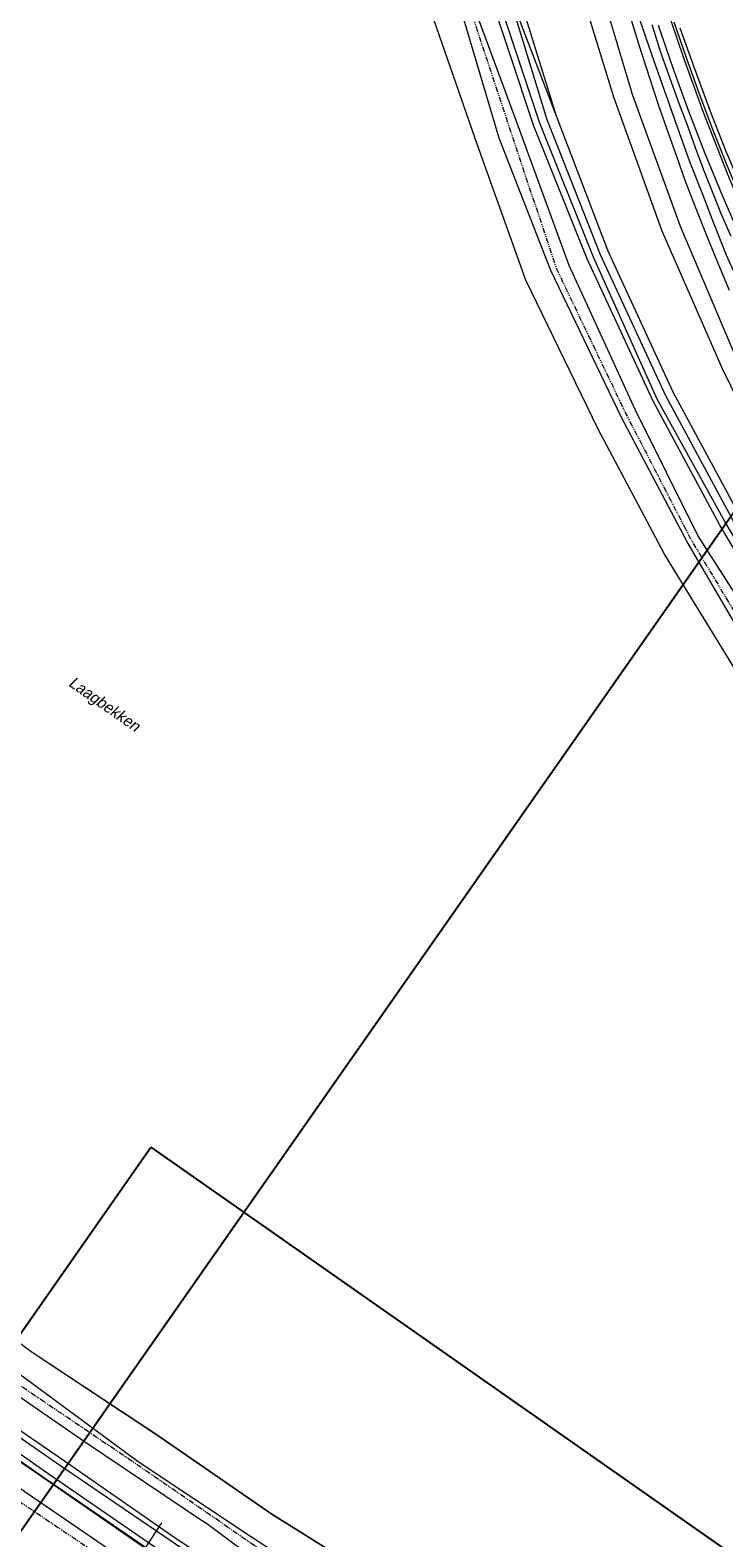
# Model space of a CAD drawing. Header units: metres. Extents: x 69428 to 72581, y 405279 to 408746.
# Tile 16 of 39: x 70063 to 70308, y 407786 to 408319. Entities that reach past the tile are written whole.
import ezdxf

# ---------------------------------------------------------------- set-up
doc = ezdxf.new("R2010")
doc.units = ezdxf.units.M
doc.linetypes.add('PHANTOM2', pattern=[1.25, 0.625, -0.125, 0.125, -0.125, 0.125, -0.125])
doc.layers.add('Bladindeling', color=1, linetype='CONTINUOUS', plot=False)
for name, color, linetype, lineweight in [('BS-BINNENKRUINLIJN-KPN', 253, 'CONTINUOUS', 0), ('BS-BINNENTEENLIJN-KPN', 253, 'CONTINUOUS', 0), ('BS-BREEKLIJN', 253, 'CONTINUOUS', 0), ('BS-DWARSPROFIELLOKATIE_GEMETEN', 1, 'CONTINUOUS', 18), ('BS-GELEIDERAIL', 253, 'CONTINUOUS', 0), ('BS-HOOGTELIJN', 253, 'CONTINUOUS', 0), ('BS-KANT-KREUKELBERM', 35, 'PHANTOM2', 0), ('BS-KANT-VERHARDING', 253, 'CONTINUOUS', 0), ('BS-KANT-WATER', 253, 'CONTINUOUS', 0), ('BS-KRUINLIJN', 253, 'CONTINUOUS', 0), ('BS-OVERIG-KPN', 253, 'CONTINUOUS', 0), ('BS-Overige namen', 7, 'CONTINUOUS', 25), ('BS-SCHEIDINGSL-TALUDBEKL-ONZB', 253, 'CONTINUOUS', 0), ('BS-STORTSTEENLIJN', 253, 'CONTINUOUS', 0), ('BS-TUSSENBERM', 253, 'CONTINUOUS', 0), ('THEORETISCHE_NULLIJN', 1, 'CONTINUOUS', 0), ('TL-5.0mm Tekst', 4, 'CONTINUOUS', 50)]:
    doc.layers.add(name, color=color, linetype=linetype, lineweight=lineweight)
doc.styles.add('StagCAD', font='StagCAD.ttf')

# ---------------------------------------------------------------- blocks, each defined once
blk = doc.blocks.new('riviernaam')
at = {"layer": 'TL-5.0mm Tekst', "style": 'StagCAD', "oblique": 10}
blk.add_attdef('NAAM', (0, 0), '', height=4, dxfattribs=at)

msp = doc.modelspace()

# ---------------------------------------------------------------- linework, layer by layer
at = {"layer": 'Bladindeling'}
for points in [[(70059.480826, 408602.441538), (70442.02483, 408334.581343), (69982.590105, 407678.440555), (69600.0461, 407946.300751)], [(70105.836814, 407924.192969), (70879.116344, 407382.736813), (70723.103553, 407159.927457), (69949.824023, 407701.383613)]]:
    msp.add_lwpolyline(points, close=True, dxfattribs=at)
at = {"layer": 'BS-BINNENKRUINLIJN-KPN'}
for points in [[(70278.308, 408323.579), (70282.029, 408312.822), (70285.8, 408302.125), (70289.156, 408292.435), (70292.562, 408282.801), (70296.218, 408272.564), (70300.586, 408261.608), (70304.654, 408251.152), (70309.273, 408239.55), (70313.493, 408230.186), (70318.291, 408219.265), (70323.431, 408208.555), (70328.267, 408197.917), (70333.288, 408188.475), (70338.801, 408177.889), (70344.656, 408167.502), (70350.123, 408157.66), (70355.404, 408148.184), (70361.532, 408137.453), (70368.344, 408125.528), (70374.923, 408114.814), (70379.411, 408108.015), (70383.605, 408101.673)], [(70292.89, 408319.764), (70297.742, 408306.021), (70303.919, 408289.384), (70309.108, 408276.244), (70313.585, 408265.736), (70319.571, 408251.565), (70324.422, 408240.967), (70328.892, 408231.604), (70334.647, 408220.474), (70339.545, 408210.496), (70345.154, 408199.234), (70350.742, 408188.819), (70355.836, 408179.691), (70361.505, 408169.536), (70366.918, 408160.344), (70372.818, 408150.824), (70377.923, 408143.202), (70383.545, 408134.285), (70387.258, 408128.063)]]:
    msp.add_lwpolyline(points, dxfattribs=at)
at = {"layer": 'BS-BINNENTEENLIJN-KPN'}
msp.add_lwpolyline([(70310.98, 408246.07), (70307.54, 408253.81), (70304.353, 408261.817), (70301.325, 408269.521), (70298.369, 408277.388), (70295.616, 408285.027), (70292.777, 408292.72), (70289.447, 408301.857), (70286.115, 408311.132), (70283.098, 408320.926)], dxfattribs=at)
at = {"layer": 'BS-BREEKLIJN'}
msp.add_lwpolyline([(70249.186393, 408288.625029), (70230.953436, 408336.290175)], dxfattribs=at)
at = {"layer": 'BS-DWARSPROFIELLOKATIE_GEMETEN'}
msp.add_lwpolyline([(70078.162635, 407743.177526), (70109.63286, 407791.486722)], dxfattribs=at)
at = {"layer": 'BS-GELEIDERAIL'}
msp.add_lwpolyline([(70290.692, 408321.927), (70295.055, 408309.333), (70299.556, 408296.804), (70304.431, 408284.02), (70309.258, 408271.906), (70315.626, 408256.693), (70320.42, 408245.84), (70326.795, 408231.912), (70331.54, 408221.879), (70337.12, 408210.305), (70342.807, 408199.324), (70348.613, 408188.304), (70355.186, 408176.285), (70362.338, 408163.686), (70369.554, 408151.479), (70377.087, 408139.047), (70382.254, 408130.915), (70385.131, 408126.387)], dxfattribs=at)
at = {"layer": 'BS-HOOGTELIJN'}
msp.add_lwpolyline([(70794.130956, 407700.23506), (70750.189745, 407722.428023), (70703.749653, 407744.668974), (70658.759887, 407769.223868), (70612.566332, 407797.114231), (70570.874287, 407824.844895), (70527.011972, 407857.867277), (70489.915084, 407890.758806), (70454.105364, 407925.611068), (70420.088887, 407963.797548), (70386.57848, 408003.669561), (70352.252715, 408048.764933), (70323.316283, 408090.521788), (70295.412972, 408138.214275), (70272.156198, 408182.059821), (70247.22225, 408234.049842), (70228.996118, 408280.793151), (70214.283213, 408330.57326)], dxfattribs=at)
at = {"layer": 'BS-KANT-KREUKELBERM', "ltscale": 3, "flags": 128}
for points in [[(70158.919, 408521.003), (70171.247235, 408481.262215), (70177.119427, 408461.324607), (70183.916263, 408436.109689), (70191.281982, 408413.566243), (70203.135975, 408379.65464), (70217.063038, 408331.343494), (70233.27454, 408282.360591), (70249.23838, 408234.634639), (70273.859397, 408183.207518), (70296.870454, 408138.826147), (70325.050027, 408091.817092), (70352.252715, 408048.764933), (70387.580972, 408004.680261), (70420.088887, 407963.797548), (70455.653573, 407926.833106), (70491.491493, 407892.289863), (70528.961655, 407860.06746), (70572.824099, 407827.436381), (70614.393117, 407800.233607), (70660.568977, 407771.803961), (70705.444847, 407748.154893), (70751.779707, 407725.178969), (70795.803762, 407702.883592), (70842.729263, 407679.751596), (70886.882707, 407657.587624), (70929.389624, 407636.075063), (70973.192591, 407612.904716), (71035.916465, 407579.557449), (71080.641822, 407557.132706), (71124.391702, 407530.45552), (71139.669516, 407520.627353), (71146.061042, 407512.982255), (71151.039214, 407504.994382), (71144.556191, 407502.15417), (71141.800101, 407480.655428), (71126.430916, 407447.686919), (71123.461104, 407438.55287), (71122.971283, 407432.23668), (71113.884759, 407409.150793), (71088.968418, 407360.19553), (71066.074025, 407317.298185), (71048.313781, 407291.058234), (71022.633052, 407250.294319), (71025.082089, 407246.507048), (71024.364841, 407239.229964), (71014.393459, 407229.793322), (70997.053563, 407224.91458), (70984.239498, 407226.100928), (70974.494096, 407227.489669), (70953.853781, 407231.09008), (70945.394256, 407234.164407), (70934.590252, 407239.822402), (70923.353647, 407246.291254), (70916.61435, 407251.296716), (70892.386393, 407268.852464), (70856.327489, 407292.5645), (70814.697171, 407320.460955), (70772.008202, 407349.437567), (70730.861536, 407378.263417), (70690.724638, 407404.892131), (70649.885997, 407433.129913), (70624.040439, 407450.643148), (70584.04586, 407479.802332), (70542.751737, 407508.29266), (70501.029855, 407535.273217), (70461.121377, 407564.223829), (70419.530357, 407591.959659), (70380.365728, 407619.766582), (70344.185472, 407644.493923), (70301.875907, 407672.896837), (70262.339764, 407702.087603), (70222.115999, 407729.23782), (70180.576468, 407757.414226), (70140.007839, 407785.116654), (70100.712304, 407812.199772), (70057.849847, 407841.127622), (70017.136649, 407870.951545), (69976.107942, 407899.30187), (69934.259511, 407927.830076), (69913.122124, 407942.386291), (69886.511347, 407960.809282), (69874.042819, 407978.0079), (69869.601099, 407999.104917), (69871.070848, 408015.093468), (69891.860952, 408062.14858), (69910.887133, 408097.906973), (69938.85022, 408140.139322), (69965.746621, 408178.702964), (69982.161707, 408202.124154), (69994.616226, 408217.23699), (70014.384083, 408257.335543), (70021.291589, 408273.74489), (70023.951449, 408273.076987), (70027.365491, 408278.318513), (70030.504387, 408272.277775), (70032.297535, 408272.512868)], [(69839.81305, 407955.365455), (69848.883211, 407943.529326), (69871.919327, 407928.321187), (69933.288852, 407886.878334), (69937.622106, 407883.590197), (69978.353242, 407854.372883), (70015.269144, 407830.308739), (70061.687527, 407797.453564), (70097.757306, 407773.256841), (70103.878511, 407769.232813), (70120.00499, 407758.058097), (70159.868979, 407730.505927), (70179.956974, 407717.243172), (70200.480869, 407702.226987), (70242.900206, 407672.958375), (70262.408602, 407660.489925), (70324.66777, 407617.817022), (70343.925094, 407603.663725), (70364.558164, 407589.510429), (70405.879891, 407560.784201), (70426.72798, 407546.888235), (70446.110241, 407532.992269), (70487.147494, 407505.279461), (70509.790363, 407490.328815), (70528.424094, 407476.709762), (70569.3584, 407448.266174), (70591.679128, 407433.509358), (70609.750942, 407420.126032), (70630.750685, 407406.081344), (70673.933981, 407376.480141), (70682.039103, 407370.774789), (70715.567026, 407346.769986), (70756.626534, 407319.528253), (70795.656666, 407292.516021), (70838.961462, 407263.310452), (70872.555579, 407240.068272), (70905.627491, 407217.337016), (70922.861066, 407207.395148), (70937.510111, 407200.712351), (70953.670848, 407194.249748), (70974.473037, 407189.893465), (70979.044194, 407189.318362), (71002.388989, 407189.473561), (71025.206447, 407192.948138), (71047.35823, 407197.558768), (71068.005458, 407207.765446), (71089.05829, 407220.823057), (71107.713458, 407236.066954), (71113.577816, 407243.591701), (71127.044929, 407260.201396), (71138.964151, 407279.432539), (71150.035966, 407300.568547), (71164.801265, 407330.209454), (71172.386206, 407343.578605), (71193.38308, 407384.688926), (71211.604615, 407418.658175), (71216.024832, 407426.994377), (71230.751897, 407448.141291), (71241.171573, 407457.717849), (71251.063367, 407463.139584), (71265.109021, 407464.633104), (71265.552429, 407464.646601), (71278.467273, 407463.916106), (71282.141213, 407462.752275), (71290.873534, 407459.83463), (71291.912346, 407459.076036)]]:
    msp.add_lwpolyline(points, dxfattribs=at)
at = {"layer": 'BS-KANT-VERHARDING'}
for points in [[(70228.281901, 408613.111511), (70229.907032, 408568.811747), (70231.6161, 408530.4328), (70234.972315, 408488.116905), (70240.666027, 408443.054089), (70249.752495, 408393.481761), (70261.261656, 408345.567113), (70275.750659, 408297.212733)], [(71087.292552, 407566.238439), (71042.34873, 407590.165162), (70978.656729, 407623.714338), (70934.775524, 407646.76605), (70892.555935, 407668.342588), (70848.15146, 407690.358111), (70801.272207, 407713.845505), (70757.802312, 407735.686158), (70710.920379, 407758.770861), (70666.136979, 407782.36401), (70620.528495, 407809.808439), (70579.083672, 407838.383396), (70538.239043, 407870.08911), (70501.343102, 407902.170117), (70465.606408, 407936.135145), (70431.967573, 407973.382901), (70398.257077, 408012.733304), (70364.178296, 408057.511431), (70336.347493, 408098.857056), (70308.73226, 408145.311537), (70284.849318, 408188.572357), (70262.33649, 408238.832134), (70243.319685, 408286.183198), (70226.989051, 408335.427904)], [(71089.590572, 407569.76125), (71044.154572, 407593.581949), (70980.311907, 407626.826621), (70936.479689, 407650.055407), (70894.266521, 407671.203597), (70849.718903, 407693.752593), (70802.775613, 407716.940803), (70759.517993, 407739.059312), (70712.894799, 407762.416173), (70668.029375, 407785.945148), (70622.76476, 407813.228186), (70581.373415, 407842.025425), (70540.430076, 407872.901622), (70503.274691, 407903.938327), (70468.018885, 407938.165902), (70433.853404, 407974.73952), (70400.563382, 408014.603603), (70366.948667, 408059.343005), (70339.013762, 408100.449958), (70311.214206, 408146.517543), (70287.914888, 408189.78434), (70264.842088, 408239.630116), (70245.972318, 408287.266996), (70230.953436, 408336.290175)], [(70852.650057, 407706.377669), (70809.280876, 407729.229398), (70765.357452, 407752.406917), (70720.855443, 407776.043997), (70677.112088, 407800.480818), (70634.261084, 407827.298684), (70593.475436, 407855.876464), (70554.150203, 407887.05072), (70516.58306, 407920.42784), (70480.829127, 407955.654835), (70447.122902, 407993.008258), (70416.163898, 408031.360892), (70386.742712, 408071.98789), (70359.351155, 408114.850193), (70334.513627, 408159.012148), (70312.845863, 408202.959651), (70293.035282, 408249.61254), (70275.750659, 408297.212733)], [(69848.829186, 408026.738016), (69845.860856, 408015.532426), (69844.339573, 408001.641845), (69845.738314, 407985.708545), (69848.685153, 407975.164963), (69855.664084, 407961.445973), (69863.734402, 407952.12763), (69882.466842, 407938.125807), (69901.903469, 407925.475695), (69943.531554, 407895.899053), (69987.71396, 407865.385252), (70029.87915, 407836.559561), (70069.888574, 407808.736572), (70110.689518, 407780.665229)], [(69853.2767, 408025.219354), (69850.11936, 408014.779047), (69848.550984, 408001.351916), (69850.09036, 407985.860002), (69852.813975, 407977.303594), (69859.00581, 407963.806821), (69866.323623, 407954.843268), (69884.844435, 407941.190185), (69904.057711, 407928.608875), (69946.186601, 407899.750876), (69990.611679, 407869.100987), (70032.687, 407840.301152), (70072.498919, 407812.686683), (70113.681802, 407784.66344), (70130.526111, 407772.773116)]]:
    msp.add_lwpolyline(points, dxfattribs=at)
at = {"layer": 'BS-KANT-WATER'}
for points in [[(70789.880052, 407691.72021), (70745.98181, 407713.712739), (70699.386912, 407736.514439), (70653.990182, 407761.037344), (70607.901002, 407788.937402), (70565.711302, 407817.199154), (70522.999479, 407852.041389), (70484.134813, 407885.318552), (70447.855783, 407919.694), (70413.004812, 407958.363577), (70379.209543, 407997.821544), (70344.547973, 408044.19302), (70316.456556, 408086.547033), (70287.374543, 408133.763216), (70263.939886, 408177.943458), (70238.367238, 408230.662856), (70221.282378, 408278.307644), (70204.02207, 408328.143424)], [(70386.926286, 407629.46602), (70352.271351, 407655.125634), (70312.853626, 407682.182475), (70270.196769, 407712.548301), (70230.023229, 407740.56451), (70187.881933, 407769.912025), (70148.62161, 407794.485071), (70107.897506, 407822.522471), (70063.891398, 407851.699845), (70024.709478, 407880.55183)]]:
    msp.add_lwpolyline(points, dxfattribs=at)
at = {"layer": 'BS-KRUINLIJN'}
for points in [[(70805.521269, 407722.154991), (70760.443513, 407744.010818), (70716.153167, 407767.19436), (70671.456277, 407791.070267), (70627.914067, 407817.972772), (70587.06384, 407847.65749), (70546.571404, 407878.625944), (70509.406119, 407912.796838), (70474.131183, 407950.016494), (70440.802877, 407988.061333), (70413.638656, 408022.817291), (70381.024647, 408069.068675), (70354.562302, 408110.456393), (70328.972828, 408156.293257), (70307.89165, 408199.281345), (70286.603322, 408247.93577), (70269.488611, 408295.370635), (70255.458509, 408341.015778)], [(69847.00512, 407975.892021), (69854.245843, 407960.798501), (69862.971055, 407949.961776), (69879.226484, 407937.373057), (69900.495838, 407923.550239), (69942.213638, 407893.961117), (69986.389716, 407863.720734), (70028.758354, 407834.901895), (70068.681385, 407807.003598), (70109.490491, 407779.164565)], [(69905.408816, 407930.55846), (69947.309045, 407901.636678), (69992.431377, 407870.589989), (70033.787184, 407841.843233), (70073.79335, 407814.447913), (70114.757472, 407785.917642), (70131.839068, 407774.643724)]]:
    msp.add_lwpolyline(points, dxfattribs=at)
at = {"layer": 'BS-OVERIG-KPN'}
for points in [[(70310.421, 408227.019), (70306.476, 408236.341), (70302.516, 408246.089), (70298.657, 408255.856), (70294.782, 408265.845), (70291.753, 408274.393), (70288.923, 408282.23), (70285.283, 408292.651), (70282.312, 408301.67), (70278.336, 408314.069), (70274.929, 408325.228)], [(70287.739, 408328), (70293.985, 408309.592), (70301.144, 408289.974), (70309.745, 408268.125), (70315.525, 408254.436), (70321.519, 408241.068), (70327.01, 408229.369), (70332.38, 408217.859), (70338.756, 408205.189), (70344.964, 408193.115), (70351.358, 408181.186), (70358.408, 408168.524), (70364.677, 408157.804), (70371.137, 408146.915), (70377.923, 408135.973), (70385.154, 408124.711)], [(70285.163, 408320.789), (70290.581, 408304.925), (70295.803, 408290.695), (70301.524, 408275.782), (70307.643, 408260.978), (70314.93, 408244.279), (70322.235, 408228.345), (70330.376, 408211.333), (70338.377, 408195.675), (70347.237, 408179.151), (70356.546, 408162.546), (70365.462, 408147.199), (70373.799, 408133.668), (70382.892, 408119.595)]]:
    msp.add_lwpolyline(points, dxfattribs=at)
at = {"layer": 'BS-SCHEIDINGSL-TALUDBEKL-ONZB'}
for points in [[(70789.880052, 407691.72021), (70745.98181, 407713.712739), (70699.386912, 407736.514439), (70653.990182, 407761.037344), (70607.901002, 407788.937402), (70565.711302, 407817.199154), (70522.999479, 407852.041389), (70484.134813, 407885.318552), (70447.855783, 407919.694), (70413.004812, 407958.363577), (70379.209543, 407997.821544), (70344.547973, 408044.19302), (70316.456556, 408086.547033), (70287.374543, 408133.763216), (70263.939886, 408177.943458), (70238.367238, 408230.662856), (70221.282378, 408278.307644), (70204.02207, 408328.143424)], [(70386.938187, 407629.482094), (70352.282964, 407655.141921), (70312.865085, 407682.198867), (70270.208289, 407712.564651), (70230.034664, 407740.580918), (70187.89296, 407769.928718), (70148.632591, 407794.501792), (70107.908704, 407822.539044), (70063.90286, 407851.716242), (70024.720919, 407880.568242)]]:
    msp.add_lwpolyline(points, dxfattribs=at)
at = {"layer": 'BS-STORTSTEENLIJN', "flags": 128}
msp.add_lwpolyline([(70543.731859, 407510.313706), (70502.336235, 407537.11512), (70462.12224, 407565.074771), (70422.004785, 407595.699899), (70381.828562, 407622.222992), (70345.898157, 407647.082239), (70303.695941, 407675.528536), (70263.003569, 407703.202252), (70223.805498, 407731.305881), (70182.263878, 407759.777261), (70141.423732, 407786.473813), (70101.349715, 407813.09832), (70059.495529, 407843.918888)], dxfattribs=at)
at = {"layer": 'BS-TUSSENBERM'}
for points in [[(71087.294802, 407564.244695), (71041.404435, 407588.482276), (70977.635013, 407621.833419), (70934.000982, 407645.021389), (70891.846296, 407666.73451), (70847.08168, 407688.066381), (70800.183714, 407711.67068), (70756.63818, 407733.072438), (70709.758816, 407756.723084), (70665.790739, 407780.278504), (70619.545467, 407807.943685), (70577.68302, 407836.163834), (70537.315701, 407868.942688), (70499.589819, 407900.527254), (70463.943117, 407934.253778), (70429.57131, 407971.319209), (70396.965628, 408011.864847), (70362.741827, 408056.554398), (70334.450304, 408097.756765), (70306.87187, 408144.332645), (70283.360077, 408187.854025), (70260.096011, 408238.135118), (70241.144621, 408285.401925), (70224.673149, 408334.915633)], [(70804.122024, 407719.393859), (70760.477446, 407740.678532), (70713.994523, 407764.328142), (70669.572861, 407788.144491), (70624.058108, 407815.157472), (70582.08499, 407842.8625), (70542.12499, 407874.800266), (70505.060966, 407905.707592), (70469.346327, 407940.126137), (70436.022923, 407976.190436), (70402.201487, 408016.083437), (70369.263063, 408060.975517), (70342.067343, 408102.309803), (70313.757931, 408148.050933), (70290.476067, 408191.052958), (70267.527263, 408240.848182), (70249.186393, 408288.625029), (70234.26082, 408336.898701)], [(71082.025093, 407559.212321), (71038.222033, 407582.982759), (70974.699291, 407616.102802), (70930.884067, 407639.42987), (70888.603322, 407660.929909), (70844.304947, 407682.968327), (70797.191536, 407705.797585), (70753.296892, 407728.020918), (70706.721502, 407750.799533), (70662.454046, 407774.677056), (70616.23094, 407802.982775), (70574.97271, 407830.779816), (70531.75502, 407863.394817), (70495.018646, 407895.739521), (70458.902851, 407929.67081), (70423.761148, 407966.688485), (70389.719341, 408006.234149), (70355.63659, 408051.713773), (70328.882912, 408094.127128), (70299.241433, 408140.388654), (70277.019461, 408184.886716), (70253.757876, 408235.849471), (70236.289123, 408283.548805), (70218.468404, 408331.763679)], [(70489.176134, 407508.332267), (70448.223783, 407535.987229), (70408.076935, 407563.936249), (70366.78111, 407591.892618), (70326.261256, 407620.529013), (70285.582925, 407648.359015), (70244.424495, 407676.112607), (70202.610733, 407705.062638), (70161.499682, 407733.325372), (70122.182645, 407760.494195), (70105.693051, 407772.102727), (70063.949241, 407800.537011), (70021.762275, 407829.855192), (69981.146152, 407858.657212), (69939.826564, 407886.621066), (69895.957745, 407916.534487), (69874.943349, 407931.403069), (69856.82432, 407943.874813), (69851.225656, 407949.689066), (69848.322508, 407962.681839), (69847.00512, 407975.892021)], [(69910.653149, 407938.540049), (69951.159055, 407910.921912), (69998.197609, 407879.054417), (70039.542006, 407849.698299), (70082.377407, 407820.184355), (70125.093082, 407791.440189)], [(70920.760166, 407241.878053), (70889.28553, 407264.531912), (70853.928618, 407288.455301), (70812.202435, 407316.659824), (70770.117715, 407346.177381), (70728.395116, 407374.8395), (70689.182494, 407402.519978), (70648.191576, 407431.058878), (70622.454105, 407448.143782), (70581.53777, 407476.471629), (70540.325789, 407505.046232), (70499.540467, 407533.10173), (70458.924484, 407560.603022), (70417.926692, 407589.097677), (70377.636815, 407616.324297), (70341.800425, 407641.270477), (70299.965283, 407670.213899), (70299.472344, 407670.386894), (70259.644242, 407698.032431), (70219.305024, 407726.165734), (70178.393953, 407753.900675), (70137.988565, 407781.979458), (70125.093082, 407791.440189)]]:
    msp.add_lwpolyline(points, dxfattribs=at)
at = {"layer": 'THEORETISCHE_NULLIJN'}
msp.add_lwpolyline([(70051.16, 407818.912), (70133.904, 407761.856), (70181.552, 407728.96), (70303.328, 407644.8), (70437.416, 407552.672), (70578, 407455.488)], dxfattribs=at)
msp.add_lwpolyline([(70051.16, 407818.912), (70133.904, 407761.856), (70181.552, 407728.96), (70303.328, 407644.8), (70437.416, 407552.672), (70578, 407455.488)], dxfattribs=at)

# ---------------------------------------------------------------- block references
at = {"layer": 'BS-Overige namen', "rotation": 324.9999999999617}
msp.add_blockref('riviernaam', (70076.376729, 408087.549042), dxfattribs=at).add_auto_attribs({'NAAM': 'Laagbekken'})

doc.saveas('drawing.dxf')
